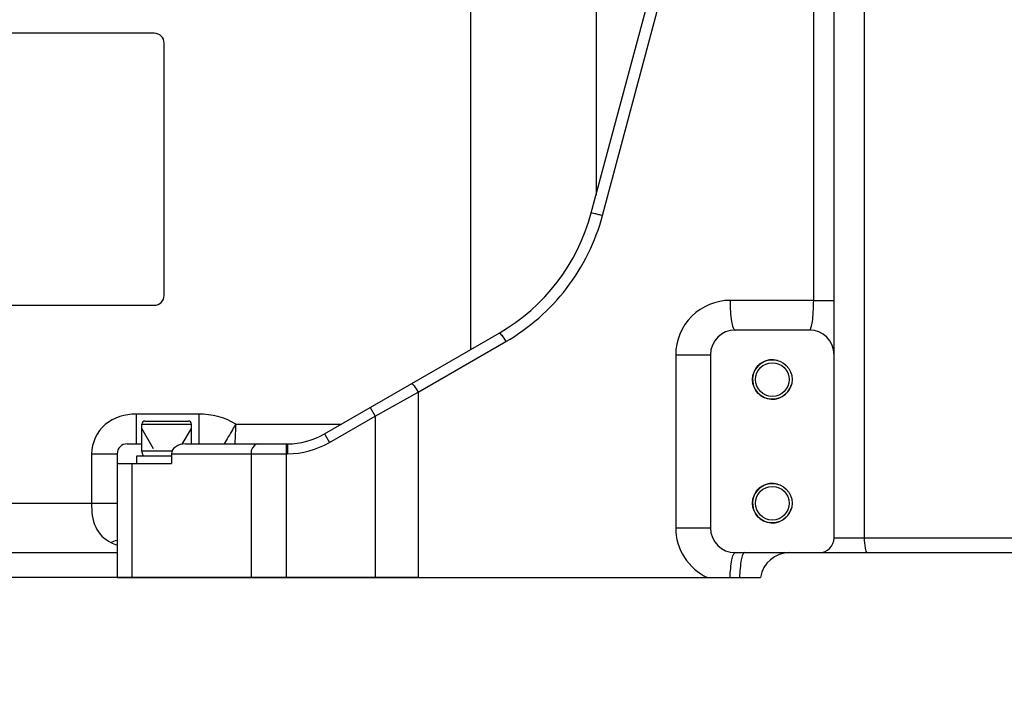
# Model space of a CAD drawing. Header units: millimetres. Extents: x 0 to 8410, y 0 to 5940.
# Tile 87 of 122: x 4509 to 4708, y 3894 to 4031. Entities that reach past the tile are written whole.
import ezdxf

# ---------------------------------------------------------------- set-up
doc = ezdxf.new("R2010")
doc.units = ezdxf.units.MM
doc.header["$LTSCALE"] = 462.55
doc.layers.get('0').update_dxf_attribs({"linetype": 'CONTINUOUS'})
for name, color, linetype in [('204102000021_DXF_DIMENSION', 7, 'CONTINUOUS'), ('304103000015DXF_CONTINUOUS_LINE', 7, 'CONTINUOUS'), ('304112000243DXF_CONTINUOUS_LINE', 7, 'CONTINUOUS'), ('501023000001DXF_CONTINUOUS_LINE', 7, 'CONTINUOUS'), ('504021000002DXF_CONTINUOUS_LINE', 7, 'CONTINUOUS'), ('604006000006DXF_CONTINUOUS_LINE', 7, 'CONTINUOUS')]:
    doc.layers.add(name, color=color, linetype=linetype)
doc.styles.get("Standard").update_dxf_attribs({"font": 'txt', "width": 0.7})
doc.dimstyles.new('DIMSTYLE_11', dxfattribs={"dimtxt": 65, "dimasz": 50, "dimexe": 1, "dimexo": 0, "dimgap": 1.625, "dimtad": 0, "dimtih": 1, "dimtoh": 1, "dimdsep": 46, "dimtxsty": 'Standard', "dimblk": '_FILLED', "dimblk1": '_FILLED', "dimblk2": '_FILLED', "dimcen": 0.09, "dimclrt": 5, "dimazin": 2, "dimtp": 0.8, "dimtm": 0.8, "dimtfac": 1, "dimtofl": 0, "dimtmove": 0, "dimatfit": 3, "dimldrblk": '_FILLED', "dimfxl": 0, "dimtolj": 1, "dimarcsym": 0})
doc.dimstyles.new('DIMSTYLE_3', dxfattribs={"dimtxt": 65, "dimasz": 50, "dimexe": 1, "dimexo": 0, "dimgap": 1.625, "dimtad": 1, "dimdsep": 46, "dimtxsty": 'Standard', "dimblk": '_FILLED', "dimblk1": '_FILLED', "dimblk2": '_FILLED', "dimcen": 0.09, "dimclrt": 5, "dimazin": 2, "dimtp": 0.8, "dimtm": 0.8, "dimtfac": 1, "dimtofl": 0, "dimtmove": 0, "dimatfit": 3, "dimldrblk": '_FILLED', "dimfxl": 0, "dimtolj": 1, "dimarcsym": 0})
doc.dimstyles.new('DIMSTYLE_4', dxfattribs={"dimtxt": 65, "dimasz": 50, "dimexe": 1, "dimexo": 0, "dimgap": 1.625, "dimtad": 1, "dimdsep": 46, "dimtxsty": 'Standard', "dimblk": '_FILLED', "dimblk1": '_FILLED', "dimblk2": '_FILLED', "dimcen": 0.09, "dimclrt": 5, "dimazin": 2, "dimtp": 1.2, "dimtm": 1.2, "dimtfac": 1, "dimtofl": 0, "dimtmove": 0, "dimatfit": 3, "dimldrblk": '_FILLED', "dimfxl": 0, "dimtolj": 1, "dimarcsym": 0})
doc.dimstyles.new('DIMSTYLE_6', dxfattribs={"dimtxt": 65, "dimasz": 50, "dimexe": 1, "dimexo": 0, "dimgap": 1.625, "dimtad": 0, "dimtih": 1, "dimtoh": 1, "dimdsep": 46, "dimtxsty": 'Standard', "dimblk": '_FILLED', "dimblk1": '_FILLED', "dimblk2": '_FILLED', "dimcen": 0.09, "dimclrt": 5, "dimazin": 2, "dimtp": 0.1, "dimtm": 0.1, "dimtfac": 1, "dimtofl": 0, "dimtmove": 0, "dimatfit": 3, "dimldrblk": '_FILLED', "dimfxl": 0, "dimtolj": 1, "dimarcsym": 0})
doc.dimstyles.new('DIMSTYLE_8', dxfattribs={"dimtxt": 65, "dimasz": 50, "dimexe": 1, "dimexo": 0, "dimgap": 1.625, "dimtad": 0, "dimtih": 1, "dimtoh": 1, "dimdec": 1, "dimdsep": 46, "dimtxsty": 'Standard', "dimblk": '_FILLED', "dimblk1": '_FILLED', "dimblk2": '_FILLED', "dimcen": 0.09, "dimclrt": 5, "dimazin": 2, "dimtp": 0.8, "dimtm": 0.8, "dimtfac": 1, "dimtdec": 1, "dimtofl": 0, "dimtmove": 0, "dimatfit": 3, "dimldrblk": '_FILLED', "dimfxl": 0, "dimtolj": 1, "dimarcsym": 0})
doc.dimstyles.new('DIMSTYLE_9', dxfattribs={"dimtxt": 65, "dimasz": 50, "dimexe": 1, "dimexo": 0, "dimgap": 1.625, "dimtad": 0, "dimtih": 1, "dimtoh": 1, "dimdec": 1, "dimdsep": 46, "dimtxsty": 'Standard', "dimblk": '_FILLED', "dimblk1": '_FILLED', "dimblk2": '_FILLED', "dimcen": 0.09, "dimclrt": 5, "dimazin": 2, "dimtp": 1.2, "dimtm": 1.2, "dimtfac": 1, "dimtdec": 1, "dimtofl": 0, "dimtmove": 0, "dimatfit": 3, "dimldrblk": '_FILLED', "dimfxl": 0, "dimtolj": 1, "dimarcsym": 0})

# ---------------------------------------------------------------- blocks, each defined once
blk = doc.blocks.new('_FILLED')
at = {"color": 0, "linetype": 'ByBlock'}
blk.add_solid([(0, 0), (-1, 0.17), (-1, -0.17)], dxfattribs=at)
blk = doc.blocks.new('*D4')
at = {"layer": '204102000021_DXF_DIMENSION', "color": 2, "linetype": 'Continuous'}
for p, q in [((4736.47, 4368.26), (4173.79, 4368.26)), ((4183.79, 4368.26), (4183.79, 4143.51)), ((4183.79, 3918.76), (4183.79, 4143.51)), ((4531.7, 3918.76), (4173.79, 3918.76))]:
    blk.add_line(p, q, dxfattribs=at)
at = {"layer": '204102000021_DXF_DIMENSION', "color": 2, "linetype": 'Continuous', "xscale": 50, "yscale": 50, "zscale": 50}
for p, rotation in [((4183.79, 4368.26), 90), ((4183.79, 3918.76), 270)]:
    blk.add_blockref('_FILLED', p, dxfattribs=dict(at, rotation=rotation))
blk = doc.blocks.new('*D7')
at = {"layer": '204102000021_DXF_DIMENSION', "color": 2, "linetype": 'Continuous'}
for p, q in [((5054.77, 5253.86), (3942.64, 5253.86)), ((3952.64, 5253.86), (3952.64, 4586.31)), ((3952.64, 3918.76), (3952.64, 4586.31)), ((4562.92, 3918.76), (3942.64, 3918.76))]:
    blk.add_line(p, q, dxfattribs=at)
at = {"layer": '204102000021_DXF_DIMENSION', "color": 2, "linetype": 'Continuous', "xscale": 50, "yscale": 50, "zscale": 50}
for p, rotation in [((3952.64, 5253.86), 90), ((3952.64, 3918.76), 270)]:
    blk.add_blockref('_FILLED', p, dxfattribs=dict(at, rotation=rotation))
blk = doc.blocks.new('*D15')
at = {"layer": '204102000021_DXF_DIMENSION', "color": 2, "linetype": 'Continuous'}
blk.add_line((3582.83, 4368.26), (3582.83, 2879.85), dxfattribs=at)
blk = doc.blocks.new('*D17')
at = {"layer": '204102000021_DXF_DIMENSION', "color": 2, "linetype": 'Continuous'}
blk.add_line((3582.83, 4368.26), (3472.99, 4368.26), dxfattribs=at)
blk = doc.blocks.new('*D18')
at = {"layer": '204102000021_DXF_DIMENSION', "color": 2, "linetype": 'Continuous'}
blk.add_line((4589.65, 3918.76), (3472.99, 3918.76), dxfattribs=at)
blk = doc.blocks.new('*D32')
at = {"layer": '204102000021_DXF_DIMENSION', "color": 2, "linetype": 'Continuous'}
blk.add_line((3796.72, 4871.97), (3796.72, 2879.85), dxfattribs=at)

msp = doc.modelspace()

# ---------------------------------------------------------------- linework, layer by layer
at = {"color": 2, "linetype": 'Continuous'}
msp.add_arc((4876.272, 4368.258), 1295.948, 295, 180, dxfattribs=at)
at = {"layer": '304103000015DXF_CONTINUOUS_LINE', "color": 9, "linetype": 'Continuous'}
for p, q in [((4625.629, 4068.758), (4625.629, 3996.04)), ((4600.283, 3964.837), (4600.283, 4063.758)), ((4626.943, 3991.924), (4645.655, 4061.758)), ((4669.642, 3974.757), (4669.642, 4061.758)), ((4679.857, 4061.758), (4679.857, 3926.758)), ((4669.642, 3974.757), (4652.732, 3974.758)), ((4669.642, 3974.758), (4673.774, 3974.758)), ((4589.65, 3956.188), (4607.375, 3966.421)), ((4641.732, 3963.758), (4648.774, 3963.758)), ((4641.732, 3963.758), (4641.732, 3928.758)), ((4580.968, 3951.375), (4589.65, 3956.188)), ((4589.65, 3956.188), (4589.65, 3918.758)), ((4545.261, 3951.758), (4532.588, 3951.758)), ((4532.588, 3951.758), (4532.588, 3945.758)), ((4545.261, 3951.758), (4545.261, 3945.758)), ((4571.718, 3946.035), (4580.968, 3951.375)), ((4579.968, 3953.107), (4580.968, 3951.375)), ((4580.968, 3951.375), (4580.968, 3918.758)), ((4552.745, 3949.758), (4574.166, 3949.758)), ((4570.718, 3947.767), (4571.718, 3946.035)), ((4562.916, 3945.758), (4562.916, 3918.758)), ((4563.218, 3945.758), (4563.218, 3943.758)), ((4523.599, 3943.758), (4528.774, 3943.758)), ((4523.599, 3943.758), (4523.599, 3933.758)), ((4539.774, 3943.758), (4563.218, 3943.758)), ((4555.845, 3943.758), (4555.845, 3918.758)), ((4531.702, 3941.758), (4531.702, 3918.758)), ((4446.274, 3933.758), (4528.774, 3933.758)), ((4641.732, 3928.758), (4648.774, 3928.758)), ((4673.774, 3926.758), (4753.774, 3926.758))]:
    msp.add_line(p, q, dxfattribs=at)
at = {"layer": '304103000015DXF_CONTINUOUS_LINE', "color": 7, "linetype": 'Continuous'}
for p, q in [((4624.664, 3992.441), (4643.376, 4062.275)), ((4673.774, 3926.758), (4673.774, 4061.758)), ((4570.718, 3947.767), (4606.027, 3968.153)), ((4668.774, 3968.758), (4653.774, 3968.758)), ((4648.774, 3963.758), (4648.774, 3928.758)), ((4530.774, 3945.758), (4533.774, 3945.758)), ((4542.602, 3945.758), (4563.218, 3945.758)), ((4528.774, 3943.758), (4528.774, 3918.758)), ((4539.774, 3943.758), (4539.774, 3941.758)), ((4528.774, 3941.758), (4539.774, 3941.758)), ((4446.274, 3923.758), (4528.774, 3923.758)), ((4653.774, 3923.758), (4773.774, 3923.758)), ((4528.774, 3918.758), (4658.857, 3918.758))]:
    msp.add_line(p, q, dxfattribs=at)
for centre, radius in [((4661.274, 3958.758), 4), ((4661.274, 3958.758), 3.4), ((4661.274, 3933.758), 4), ((4661.274, 3933.758), 3.4)]:
    msp.add_circle(centre, radius, dxfattribs=at)
for centre, radius, start, end in [((4586.027, 4002.794), 40, 299.99955, 344.99999), ((4653.774, 3963.758), 5, 90, 180), ((4668.774, 3963.758), 5, 0, 90), ((4563.218, 3960.758), 15, 270, 300), ((4530.774, 3943.758), 2, 90, 180), ((4653.774, 3928.758), 5, 180, 270), ((4670.774, 3926.758), 3, 270, 360), ((4664.774, 3917.758), 6, 90, 170.40593)]:
    msp.add_arc(centre, radius, start, end, dxfattribs=at)
at = {"layer": '304103000015DXF_CONTINUOUS_LINE', "color": 2, "linetype": 'Continuous'}
for centre in [(4661.274, 3958.758), (4661.274, 3933.758)]:
    msp.add_arc(centre, 4, 75, 345, dxfattribs=at)
at = {"layer": '304103000015DXF_CONTINUOUS_LINE', "color": 9, "linetype": 'Continuous'}
for centre, radius, start, end in [((4563.218, 3960.758), 17, 270, 300), ((4535.443, 3942.46), 18.444, 244.35117, 248.74864)]:
    msp.add_arc(centre, radius, start, end, dxfattribs=at)
at = {"layer": '304103000015DXF_CONTINUOUS_LINE', "color": 7, "linetype": 'Continuous'}
msp.add_ellipse((4542.602, 3943.758), major_axis=(2.828, 0), ratio=0.7071068, start_param=1.5707963, end_param=3.1415927, dxfattribs=at)
at = {"layer": '304103000015DXF_CONTINUOUS_LINE', "color": 9, "linetype": 'Continuous'}
for points, knots in [([(4607.375, 3966.421), (4612.093, 3969.145), (4620.563, 3976.539), (4625.526, 3986.633), (4626.943, 3991.924)], [0, 0, 0, 0, 0.4986643, 1, 1, 1, 1]), ([(4624.664, 3992.441), (4624.681, 3992.502), (4625.028, 3992.346), (4625.411, 3992.348), (4626.156, 3992.125), (4626.667, 3992), (4626.943, 3991.924)], [0, 0, 0, 0, 0.0811948, 0.3053506, 0.6317948, 1, 1, 1, 1]), ([(4652.732, 3974.758), (4649.938, 3974.758), (4644.094, 3972.426), (4641.731, 3966.577), (4641.732, 3963.758)], [0, 0, 0, 0, 0.4976844, 1, 1, 1, 1]), ([(4652.732, 3974.758), (4652.732, 3973.992), (4652.77, 3972.59), (4652.991, 3970.668), (4653.218, 3969.522), (4653.571, 3968.758), (4653.774, 3968.758)], [0, 0, 0, 0, 0.3701739, 0.685799, 0.9023144, 1, 1, 1, 1]), ([(4668.774, 3968.758), (4668.955, 3968.758), (4669.223, 3969.534), (4669.426, 3970.619), (4669.607, 3972.563), (4669.642, 3973.975), (4669.642, 3974.757)], [0, 0, 0, 0, 0.0886132, 0.2997351, 0.6182533, 1, 1, 1, 1]), ([(4606.027, 3968.153), (4606.087, 3968.188), (4606.32, 3967.978), (4606.74, 3967.481), (4607.126, 3966.865), (4607.375, 3966.421)], [0, 0, 0, 0, 0.0936658, 0.3137655, 1, 1, 1, 1]), ([(4588.303, 3957.92), (4588.363, 3957.955), (4588.595, 3957.744), (4589.015, 3957.247), (4589.401, 3956.632), (4589.65, 3956.188)], [0, 0, 0, 0, 0.0936658, 0.3137655, 1, 1, 1, 1]), ([(4532.588, 3951.758), (4530.399, 3951.758), (4525.76, 3950.492), (4523.599, 3945.929), (4523.599, 3943.758)], [0, 0, 0, 0, 0.5020766, 1, 1, 1, 1]), ([(4552.745, 3949.758), (4552.531, 3949.371), (4551.759, 3948.019), (4550.971, 3946.677), (4550.389, 3945.726)], [0, 0, 0, 0, 0.2839525, 1, 1, 1, 1]), ([(4552.745, 3949.758), (4552.723, 3949.392), (4552.662, 3948.05), (4552.596, 3946.708), (4552.549, 3945.731)], [0, 0, 0, 0, 0.2723495, 1, 1, 1, 1]), ([(4557.259, 3945.758), (4556.66, 3945.758), (4555.925, 3944.848), (4555.845, 3944.015), (4555.845, 3943.758)], [0, 0, 0, 0, 0.699321, 1, 1, 1, 1]), ([(4523.599, 3933.758), (4523.599, 3932.119), (4523.8, 3928.896), (4526.161, 3926.458), (4527.46, 3925.834)], [0, 0, 0, 0, 0.5321918, 1, 1, 1, 1]), ([(4641.732, 3928.758), (4641.732, 3926.687), (4642.951, 3922.47), (4646.28, 3919.614), (4648.15, 3918.758)], [0, 0, 0, 0, 0.5017473, 1, 1, 1, 1]), ([(4679.857, 3926.758), (4679.857, 3926.048), (4679.953, 3925.251), (4680.177, 3923.758), (4680.507, 3923.758)], [0, 0, 0, 0, 0.6823097, 1, 1, 1, 1]), ([(4652.745, 3918.758), (4652.78, 3919.957), (4652.924, 3921.602), (4653.272, 3923.166), (4653.602, 3923.758), (4653.773, 3923.758)], [0, 0, 0, 0, 0.6910067, 0.9017713, 1, 1, 1, 1]), ([(4655.684, 3923.758), (4655.513, 3923.758), (4655.183, 3923.166), (4654.835, 3921.602), (4654.692, 3919.957), (4654.656, 3918.758)], [0, 0, 0, 0, 0.0982246, 0.308987, 1, 1, 1, 1])]:
    msp.add_open_spline(points, degree=3, knots=knots, dxfattribs=at)
for points in [[(4552.745, 3949.758), (4550.553, 3951.124), (4547.843, 3951.758), (4545.261, 3951.758)], [(4527.46, 3925.834), (4527.879, 3926.036), (4528.325, 3926.195), (4528.783, 3926.281)]]:
    msp.add_open_spline(points, degree=3, dxfattribs=at)
at = {"layer": '304112000243DXF_CONTINUOUS_LINE', "color": 7, "linetype": 'Continuous'}
for p, q in [((4536.274, 4028.758), (4465.274, 4028.758)), ((4538.274, 3975.758), (4538.274, 4026.758)), ((4465.274, 3973.758), (4536.274, 3973.758))]:
    msp.add_line(p, q, dxfattribs=at)
for centre, start, end in [((4536.274, 4026.758), 0, 90), ((4536.274, 3975.758), 270, 360)]:
    msp.add_arc(centre, 2, start, end, dxfattribs=at)
at = {"layer": '501023000001DXF_CONTINUOUS_LINE', "color": 9, "linetype": 'Continuous'}
msp.add_line((4533.774, 3949.758), (4543.774, 3949.758), dxfattribs=at)
at = {"layer": '501023000001DXF_CONTINUOUS_LINE', "color": 7, "linetype": 'Continuous'}
for p, q in [((4533.774, 3944.358), (4533.774, 3949.758)), ((4534.374, 3950.358), (4543.174, 3950.358)), ((4543.774, 3945.758), (4543.774, 3949.758)), ((4533.774, 3944.358), (4539.905, 3944.358))]:
    msp.add_line(p, q, dxfattribs=at)
at = {"layer": '501023000001DXF_CONTINUOUS_LINE', "color": 2, "linetype": 'Continuous'}
for p, q in [((4536.143, 3944.758), (4533.774, 3948.861)), ((4541.936, 3945.679), (4543.774, 3948.861))]:
    msp.add_line(p, q, dxfattribs=at)
at = {"layer": '501023000001DXF_CONTINUOUS_LINE', "color": 7, "linetype": 'Continuous'}
for centre, start, end in [((4534.374, 3949.758), 90, 180), ((4543.174, 3949.758), 0, 90)]:
    msp.add_arc(centre, 0.6, start, end, dxfattribs=at)
at = {"layer": '504021000002DXF_CONTINUOUS_LINE', "color": 7, "linetype": 'Continuous'}
for p, q in [((4532.774, 3943.358), (4539.774, 3943.358)), ((4532.774, 3941.758), (4532.774, 3943.358))]:
    msp.add_line(p, q, dxfattribs=at)
at = {"layer": '604006000006DXF_CONTINUOUS_LINE', "color": 7, "linetype": 'Continuous'}
for p, q in [((4533.774, 3944.319), (4533.909, 3944.358)), ((4533.774, 3944.319), (4539.894, 3944.319)), ((4534.051, 3943.358), (4533.774, 3944.319))]:
    msp.add_line(p, q, dxfattribs=at)

# ---------------------------------------------------------------- dimensions: what is measured, and where the dimension line sits
at = {"layer": '204102000021_DXF_DIMENSION', "color": 2, "linetype": 'Continuous'}
for base, p1, p2, angle, dimstyle, picture, middle in [((3952.642, 5253.858), (4562.916, 3918.758), (5054.774, 5253.858), 90, 'DIMSTYLE_4', '*D7', (3952.642, 4449.808)), ((4183.79, 3918.758), (4736.466, 4368.258), (4531.702, 3918.758), 270, 'DIMSTYLE_3', '*D4', (4183.79, 4029.758))]:
    dim = msp.add_linear_dim(base=base, p1=p1, p2=p2, angle=angle, dimstyle=dimstyle, dxfattribs=at)
    dim.commit()
    dim.dimension.update_dxf_attribs({"geometry": picture, "text_midpoint": middle, "dimtype": 160})
for feature_location, offset, dtype, origin, dimstyle, override, picture, middle in [((3796.716, 4871.965), (0, -1992.114), 1, (4713.774, 3857.847), 'DIMSTYLE_8', {"dimgap": 16.250005, "dimtad": 1, "dimtih": 0, "dimtoh": 0}, '*D32', (3780.466, 2619.851)), ((3582.826, 4368.258), (-109.836, 0), 0, (4589.65, 3918.758), 'DIMSTYLE_11', {"dimgap": 16.249881, "dimtad": 1, "dimtih": 0, "dimtoh": 0}, '*D17', (3212.99, 4384.508)), ((3582.826, 4368.258), (0, -1488.407), 1, (4713.774, 4368.258), 'DIMSTYLE_9', {"dimgap": 16.250077, "dimtad": 1, "dimtih": 0, "dimtoh": 0}, '*D15', (3566.576, 2574.351)), ((4589.650038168, 3918.757811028), (-1116.660270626, 0), 0, (4589.650038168, 3918.757811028), 'DIMSTYLE_6', {"dimgap": 16.250164, "dimtad": 1, "dimtih": 0, "dimtoh": 0}, '*D18', (3394.989767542, 3935.007811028))]:
    dim = msp.add_ordinate_dim(feature_location=feature_location, offset=offset, dtype=dtype, origin=origin, dimstyle=dimstyle, override=override, dxfattribs=at)
    dim.commit()
    dim.dimension.update_dxf_attribs({"geometry": picture, "text_midpoint": middle})

doc.saveas('drawing.dxf')
